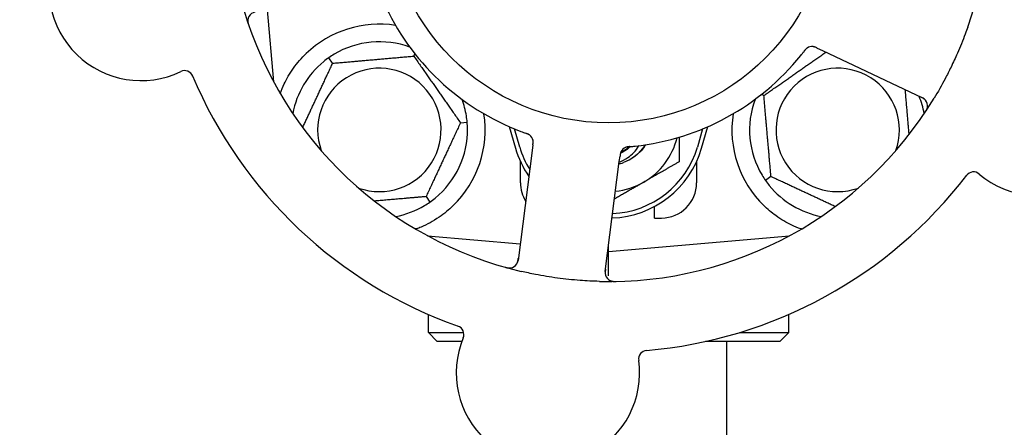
# Model space of a CAD drawing. Header units: inches. Extents: x 24 to 1128, y -69 to 748.
# Tile 26 of 256: x 124.9 to 128.39, y 213.31 to 214.75. Entities that reach past the tile are written whole.
import ezdxf

# ---------------------------------------------------------------- set-up
doc = ezdxf.new("R2010")
doc.units = ezdxf.units.IN
doc.header["$LTSCALE"] = 32
doc.header["$MEASUREMENT"] = 0
doc.layers.add('Dimension (ANSI)', color=7, linetype='Continuous', lineweight=25)
doc.layers.add('Visible (ANSI)', color=7, linetype='Continuous', lineweight=30)
doc.styles.add('Note Text (ANSI)', font='tahoma.ttf')
doc.dimstyles.new('SB Fraction-16 (ANSI)', dxfattribs={"dimscale": 32, "dimtxt": 0.125, "dimasz": 0.098425, "dimexe": 0.125, "dimexo": 0.0625, "dimgap": 0.031496, "dimtad": 0, "dimtih": 1, "dimtoh": 1, "dimdec": 4, "dimrnd": 1e-08, "dimzin": 0, "dimdsep": 46, "dimlunit": 5, "dimtxsty": 'Note Text (ANSI)', "dimcen": 0.09, "dimdle": 0.393701, "dimclrd": 256, "dimclre": 256, "dimclrt": 256, "dimadec": 0, "dimazin": 3, "dimtfac": 0.96, "dimtofl": 0, "dimtmove": 0, "dimatfit": 3, "dimfxl": 1, "dimfrac": 2, "dimtolj": 1, "dimtzin": 12, "dimlwd": -1, "dimlwe": -1, "dimarcsym": 0})

# ---------------------------------------------------------------- blocks, each defined once
blk = doc.blocks.new('*D15')
at = {"layer": 'Defpoints', "color": 0, "transparency": 16777216}
for p in [(162.2904, 468.9837), (60.65, 162.272), (120.1654, 162.272)]:
    blk.add_point(p, dxfattribs=at)
at = {"layer": 'Dimension (ANSI)', "transparency": 16777216}
for p, q in [((160.2904, 468.9837), (56.65, 468.9837)), ((60.65, 465.8341), (60.65, 319.1609)), ((60.65, 165.4216), (60.65, 312.0948)), ((118.1654, 162.272), (56.65, 162.272))]:
    blk.add_line(p, q, dxfattribs=at)
for points in [[(60.125, 465.8341), (61.1749, 465.8341), (60.65, 468.9837)], [(60.125, 165.4216), (61.1749, 165.4216), (60.65, 162.272)]]:
    blk.add_solid(points, dxfattribs=at)
at = {"layer": 'Dimension (ANSI)', "transparency": 16777216, "insert": (48.4472, 318.153), "char_height": 4, "attachment_point": 1, "style": 'Note Text (ANSI)'}
blk.add_mtext('\\A1;306 11/16', dxfattribs=at)

msp = doc.modelspace()

# ---------------------------------------------------------------- linework, layer by layer
at = {"layer": 'Visible (ANSI)'}
for p, q in [((125.77619, 214.78533), (125.79853, 214.53009)), ((127.72633, 214.64962), (127.74429, 214.64112)), ((127.74429, 214.64112), (128.09956, 214.47306)), ((126.00803, 214.59605), (125.99437, 214.61556)), ((126.29561, 214.6212), (126.29954, 214.62963)), ((127.53698, 214.48158), (127.52855, 214.48551)), ((126.46119, 214.38474), (126.48492, 214.38681)), ((126.63378, 214.37115), (126.65611, 214.29458)), ((126.67111, 214.29895), (126.65236, 214.36323)), ((127.31986, 214.36323), (127.30111, 214.29895)), ((127.31611, 214.29458), (127.33844, 214.37115)), ((126.71543, 214.28693), (126.66538, 213.89712)), ((126.71796, 214.30663), (126.71543, 214.28693)), ((126.67361, 214.17208), (126.67361, 214.24762)), ((126.97434, 213.85745), (127.02439, 214.24726)), ((127.02439, 214.24726), (127.02693, 214.26699)), ((127.29861, 214.24762), (127.29861, 214.17208)), ((127.56214, 214.194), (127.54262, 214.18033)), ((126.33919, 214.12311), (126.35285, 214.10359)), ((127.14861, 214.04708), (127.14861, 214.08791)), ((127.14861, 214.04708), (127.17361, 214.04708)), ((126.34412, 213.98449), (126.6729, 213.95573)), ((126.34736, 213.98275), (126.34736, 213.98421)), ((126.98611, 213.92833), (127.62809, 213.98449)), ((127.62486, 213.98275), (127.62486, 213.98421)), ((126.98611, 213.92833), (126.98611, 213.94908)), ((126.98347, 213.92856), (126.98611, 213.92833)), ((126.98611, 213.84233), (126.98611, 213.92833)), ((126.34736, 213.64083), (126.34736, 213.70511)), ((127.62486, 213.64083), (127.62486, 213.70511)), ((126.34736, 213.64083), (126.47247, 213.64083)), ((126.37861, 213.60958), (126.34736, 213.64083)), ((127.45008, 213.64083), (127.62486, 213.64083)), ((127.59361, 213.60958), (127.62486, 213.64083)), ((126.46584, 213.60958), (126.37861, 213.60958)), ((127.59361, 213.60958), (127.33048, 213.60958)), ((127.40611, 211.37808), (127.40611, 213.60958))]:
    msp.add_line(p, q, dxfattribs=at)
msp.add_circle((126.98611, 215.17208), 0.7875, dxfattribs=at)
for centre, radius, start, end in [((126.98611, 215.17208), 1.35, 340.62287, 40.74397), ((125.32786, 214.85924), 0.325, 85.56477, 295.80207), ((126.98611, 215.17208), 0.875, 204.19111, 249.17573), ((126.98611, 215.17208), 1.35, 196.62287, 256.74397), ((125.73798, 214.74632), 0.03125, 100.68342, 198.83549), ((128.51154, 214.45047), 0.325, 229.56477, 79.80207), ((126.17361, 214.35958), 0.375, 81.21293, 133.75453), ((126.17361, 214.35958), 0.3125, 69.72028, 120.84193), ((127.70773, 214.62385), 0.03125, 82.67765, 124.13682), ((126.17361, 214.35958), 0.3125, 129.15807, 169.28378), ((126.98611, 215.17208), 0.875, 276.19111, 321.17573), ((125.48292, 214.53851), 0.03125, 22.85452, 115.80207), ((126.17361, 214.35958), 0.21875, 250.34111, 199.65889), ((127.79861, 214.35958), 0.21875, 340.34111, 289.65889), ((126.98611, 215.17208), 1.6, 202.81714, 250.5497), ((126.17361, 214.35958), 0.3125, 9.15807, 20.27972), ((126.98611, 215.17208), 1.35, 268.62287, 328.74397), ((127.79861, 214.35958), 0.3125, 159.72028, 210.84193), ((127.79861, 214.35958), 0.3125, 10.71622, 22.42184), ((128.08619, 214.44481), 0.03125, 326.53135, 64.68342), ((126.17361, 214.35958), 0.375, 314.27762, 8.78707), ((127.79861, 214.35958), 0.375, 171.21293, 225.72238), ((126.17361, 214.35958), 0.3125, 309.15807, 0.84193), ((126.6877, 214.31636), 0.03125, 10.67765, 52.13682), ((126.98611, 214.39083), 0.25, 300, 346.26096), ((126.98611, 214.39083), 0.34375, 196.2602, 214.73634), ((126.98611, 214.39083), 0.32812, 196.2602, 211.61609), ((126.98611, 214.39083), 0.34375, 272.10255, 343.7398), ((126.98611, 214.39083), 0.32812, 272.55546, 343.7398), ((127.05866, 214.26873), 0.03125, 113.46904, 155.46837), ((126.98611, 214.39083), 0.11727, 292.2465, 309.43252), ((126.98611, 214.39083), 0.15625, 285.94214, 289.71036), ((126.98611, 215.17208), 1.6, 274.81714, 322.5497), ((128.28048, 214.17931), 0.03125, 49.56477, 142.51231), ((126.79861, 214.17208), 0.125, 180, 211.69426), ((126.98611, 214.39083), 0.25, 275.68783, 300), ((127.17361, 214.17208), 0.125, 270, 0), ((127.79861, 214.35958), 0.3125, 219.15807, 259.28378), ((126.17361, 214.35958), 0.3125, 280.71622, 300.84193), ((126.63438, 213.9011), 0.03125, 254.53135, 352.68342), ((127.00534, 213.85347), 0.03125, 172.68342, 270.83549), ((126.44192, 213.63428), 0.03125, 337.56477, 70.51231), ((126.7712, 213.49832), 0.325, 157.56477, 7.80207), ((127.12415, 213.54668), 0.03125, 94.85452, 187.80207)]:
    msp.add_arc(centre, radius, start, end, dxfattribs=at)
for points, knots in [([(125.70696, 214.75009), (125.70693, 214.74981), (125.7069, 214.74945), (125.70682, 214.74825), (125.7068, 214.74731), (125.70687, 214.74522), (125.70698, 214.74396), (125.70731, 214.74178), (125.70743, 214.74109), (125.70778, 214.73937), (125.70803, 214.7383), (125.70861, 214.73603), (125.70896, 214.73482), (125.70955, 214.73295), (125.70978, 214.73225), (125.71024, 214.73087), (125.71047, 214.7302), (125.71071, 214.72952)], [0.051298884, 0.051298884, 0.051298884, 0.051298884, 0.057269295, 0.057269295, 0.069785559, 0.069785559, 0.08363266, 0.08363266, 0.08945843, 0.08945843, 0.097820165, 0.097820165, 0.107290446, 0.107290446, 0.113094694, 0.113094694, 0.118968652, 0.118968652, 0.118968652, 0.118968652]), ([(128.25964, 214.72417), (128.25675, 214.71595), (128.25378, 214.70777), (128.24211, 214.67652), (128.23293, 214.65387), (128.2159, 214.6149), (128.20834, 214.59851), (128.19374, 214.56845), (128.1868, 214.55476), (128.16722, 214.51772), (128.1541, 214.49456), (128.14017, 214.47161)], [-0.73117437, -0.73117437, -0.73117437, -0.73117437, -0.66329539, -0.66329539, -0.47009836, -0.47009836, -0.32966499, -0.32966499, -0.20932583, -0.20932583, 0, 0, 0, 0]), ([(127.69082, 214.65013), (127.69063, 214.65), (127.69038, 214.64983), (127.68966, 214.64932), (127.68915, 214.64894), (127.68811, 214.64808), (127.68758, 214.64762), (127.68655, 214.64665), (127.68606, 214.64616), (127.6849, 214.64495), (127.68421, 214.64418), (127.68322, 214.64303), (127.68292, 214.64268), (127.68186, 214.6414), (127.68109, 214.64042), (127.6801, 214.63915), (127.67985, 214.63883), (127.6795, 214.63837), (127.67939, 214.63823), (127.67928, 214.6381)], [0.044252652, 0.044252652, 0.044252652, 0.044252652, 0.050671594, 0.050671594, 0.061250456, 0.061250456, 0.071050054, 0.071050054, 0.078610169, 0.078610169, 0.087196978, 0.087196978, 0.090753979, 0.090753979, 0.100050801, 0.100050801, 0.10314767, 0.10314767, 0.10451733, 0.10451733, 0.10451733, 0.10451733]), ([(127.6905, 214.64993), (127.6905, 214.64993), (127.69048, 214.64991), (127.69037, 214.64983), (127.69025, 214.64975), (127.68988, 214.6495), (127.68959, 214.64928), (127.68861, 214.64854), (127.68788, 214.64794), (127.68642, 214.64658), (127.68568, 214.64584), (127.68403, 214.64403), (127.68308, 214.64292), (127.68131, 214.64073), (127.68046, 214.63963), (127.67952, 214.6384), (127.6794, 214.63825), (127.67928, 214.6381)], [0.030853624, 0.030853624, 0.030853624, 0.030853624, 0.032941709, 0.032941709, 0.03638518, 0.03638518, 0.042347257, 0.042347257, 0.055267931, 0.055267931, 0.065838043, 0.065838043, 0.077516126, 0.077516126, 0.087897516, 0.087897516, 0.089364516, 0.089364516, 0.089364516, 0.089364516]), ([(127.72629, 214.64963), (127.72602, 214.64976), (127.72575, 214.64989), (127.72427, 214.65059), (127.72302, 214.65117), (127.72039, 214.65231), (127.71898, 214.65288), (127.71643, 214.65376), (127.71525, 214.6541), (127.71304, 214.65462), (127.71196, 214.6548), (127.71105, 214.65492), (127.71092, 214.65493), (127.71081, 214.65494)], [0, 0, 0, 0, 0.002309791, 0.002309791, 0.012623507, 0.012623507, 0.024338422, 0.024338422, 0.035397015, 0.035397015, 0.047442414, 0.047442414, 0.049661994, 0.049661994, 0.049661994, 0.049661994]), ([(127.72633, 214.64962), (127.72585, 214.64984), (127.72537, 214.65007), (127.72444, 214.65051), (127.72398, 214.65072), (127.72294, 214.6512), (127.72238, 214.65146), (127.72034, 214.65237), (127.71901, 214.6529), (127.71691, 214.65366), (127.71598, 214.65395), (127.71427, 214.65439), (127.71352, 214.65455), (127.71226, 214.65477), (127.7117, 214.65484), (127.71138, 214.65488), (127.71133, 214.65489), (127.71133, 214.65489), (127.71133, 214.65489), (127.71133, 214.65489)], [0, 0, 0, 0, 0.004355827, 0.004355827, 0.008687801, 0.008687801, 0.014307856, 0.014307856, 0.029588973, 0.029588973, 0.043844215, 0.043844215, 0.054171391, 0.054171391, 0.061954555, 0.061954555, 0.063871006, 0.063871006, 0.063878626, 0.063878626, 0.063878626, 0.063878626]), ([(125.82178, 214.48895), (125.82593, 214.50025), (125.83076, 214.51196), (125.84448, 214.54036), (125.8557, 214.55982), (125.88253, 214.5971), (125.89808, 214.61494), (125.91427, 214.63044)], [1.39089206, 1.39089206, 1.39089206, 1.39089206, 1.4959744, 1.4959744, 1.66977331, 1.66977331, 1.84048199, 1.84048199, 1.84048199, 1.84048199]), ([(128.11151, 214.46313), (128.11133, 214.46337), (128.11111, 214.46366), (128.10998, 214.46504), (128.10877, 214.46632), (128.10639, 214.46841), (128.10519, 214.46934), (128.10197, 214.4715), (128.09986, 214.47274), (128.09669, 214.47437), (128.09575, 214.47484), (128.09395, 214.47571), (128.09308, 214.47612), (128.09221, 214.47653)], [0.058736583, 0.058736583, 0.058736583, 0.058736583, 0.064782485, 0.064782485, 0.086145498, 0.086145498, 0.103238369, 0.103238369, 0.123434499, 0.123434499, 0.131598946, 0.131598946, 0.138939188, 0.138939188, 0.138939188, 0.138939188]), ([(128.10835, 214.42169), (128.1087, 214.42221), (128.10904, 214.42273), (128.10996, 214.42413), (128.11055, 214.42504), (128.11159, 214.42674), (128.11206, 214.42753), (128.11322, 214.4296), (128.11389, 214.43091), (128.11497, 214.43322), (128.1154, 214.43427), (128.11606, 214.43608), (128.11631, 214.43687), (128.11676, 214.43847), (128.11693, 214.43925), (128.11709, 214.44013), (128.11712, 214.44032), (128.11714, 214.44048)], [0, 0, 0, 0, 0.005149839, 0.005149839, 0.013554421, 0.013554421, 0.020527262, 0.020527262, 0.031641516, 0.031641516, 0.041623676, 0.041623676, 0.051235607, 0.051235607, 0.06373445, 0.06373445, 0.067355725, 0.067355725, 0.067355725, 0.067355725]), ([(126.70747, 214.34056), (126.70729, 214.34071), (126.70705, 214.34089), (126.70635, 214.34142), (126.70582, 214.34179), (126.70469, 214.34251), (126.70409, 214.34287), (126.70285, 214.34355), (126.70223, 214.34387), (126.70072, 214.3446), (126.69978, 214.34502), (126.69837, 214.3456), (126.69795, 214.34577), (126.6964, 214.34639), (126.69524, 214.34682), (126.69372, 214.34737), (126.69334, 214.34751), (126.6928, 214.3477), (126.69263, 214.34776), (126.69246, 214.34782)], [0.044252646, 0.044252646, 0.044252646, 0.044252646, 0.05067159, 0.05067159, 0.061250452, 0.061250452, 0.07105005, 0.07105005, 0.078610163, 0.078610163, 0.087196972, 0.087196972, 0.090753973, 0.090753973, 0.100050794, 0.100050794, 0.103147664, 0.103147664, 0.104517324, 0.104517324, 0.104517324, 0.104517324]), ([(126.70718, 214.3408), (126.70718, 214.3408), (126.70716, 214.34082), (126.70705, 214.34091), (126.70694, 214.34099), (126.70658, 214.34126), (126.70629, 214.34148), (126.70528, 214.34218), (126.70449, 214.34268), (126.70274, 214.34366), (126.7018, 214.34413), (126.69958, 214.34514), (126.69823, 214.3457), (126.6956, 214.3467), (126.69429, 214.34717), (126.69283, 214.34769), (126.69265, 214.34776), (126.69246, 214.34782)], [0.030853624, 0.030853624, 0.030853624, 0.030853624, 0.032941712, 0.032941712, 0.036385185, 0.036385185, 0.042347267, 0.042347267, 0.055267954, 0.055267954, 0.065838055, 0.065838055, 0.077516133, 0.077516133, 0.087897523, 0.087897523, 0.089364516, 0.089364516, 0.089364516, 0.089364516]), ([(126.71796, 214.30664), (126.71803, 214.30716), (126.7181, 214.30769), (126.71822, 214.30871), (126.71829, 214.30921), (126.71842, 214.31034), (126.71849, 214.31097), (126.71872, 214.31318), (126.71883, 214.31461), (126.7189, 214.31684), (126.71888, 214.31782), (126.71877, 214.31958), (126.71869, 214.32034), (126.71851, 214.3216), (126.71841, 214.32216), (126.71835, 214.32248), (126.71834, 214.32253), (126.71834, 214.32253), (126.71834, 214.32253), (126.71834, 214.32253)], [0, 0, 0, 0, 0.004355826, 0.004355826, 0.008687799, 0.008687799, 0.014307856, 0.014307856, 0.029588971, 0.029588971, 0.043844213, 0.043844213, 0.054171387, 0.054171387, 0.06195455, 0.06195455, 0.063871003, 0.063871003, 0.063878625, 0.063878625, 0.063878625, 0.063878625]), ([(126.71797, 214.30668), (126.718, 214.30697), (126.71804, 214.30727), (126.71825, 214.30889), (126.71841, 214.31026), (126.71869, 214.31312), (126.71879, 214.31464), (126.71884, 214.31734), (126.7188, 214.31856), (126.71862, 214.32082), (126.71845, 214.3219), (126.71828, 214.3228), (126.71825, 214.32293), (126.71823, 214.32304)], [0, 0, 0, 0, 0.002309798, 0.002309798, 0.012623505, 0.012623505, 0.02433842, 0.02433842, 0.035397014, 0.035397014, 0.047442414, 0.047442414, 0.049661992, 0.049661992, 0.049661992, 0.049661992]), ([(127.02411, 214.24509), (127.03485, 214.24934), (127.04508, 214.25483), (127.06979, 214.27218), (127.08281, 214.2857), (127.09328, 214.30217), (127.09378, 214.30298), (127.09427, 214.30379)], [-0.61635944, -0.61635944, -0.61635944, -0.61635944, -0.52774982, -0.52774982, -0.38555901, -0.38555901, -0.37828525, -0.37828525, -0.37828525, -0.37828525]), ([(127.03078, 214.28286), (127.03074, 214.28278), (127.0307, 214.28269), (127.03057, 214.28241), (127.03047, 214.28221), (127.03006, 214.28129), (127.02971, 214.28042), (127.02898, 214.27828), (127.0286, 214.2769), (127.02797, 214.27405), (127.02771, 214.27256), (127.02738, 214.2704), (127.02729, 214.26972), (127.02715, 214.26871), (127.0271, 214.26837), (127.02702, 214.26769), (127.02698, 214.26737), (127.02693, 214.26704)], [0.038929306, 0.038929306, 0.038929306, 0.038929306, 0.040726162, 0.040726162, 0.043941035, 0.043941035, 0.054249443, 0.054249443, 0.066768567, 0.066768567, 0.078206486, 0.078206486, 0.083402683, 0.083402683, 0.086046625, 0.086046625, 0.088630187, 0.088630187, 0.088630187, 0.088630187]), ([(127.03042, 214.28213), (127.03042, 214.28213), (127.03042, 214.28213), (127.03039, 214.28207), (127.0303, 214.28186), (127.03002, 214.28123), (127.02981, 214.28073), (127.02937, 214.27959), (127.02915, 214.27896), (127.02891, 214.27814), (127.02884, 214.27793), (127.02842, 214.2764), (127.02803, 214.27462), (127.02756, 214.2717), (127.02744, 214.27084), (127.02725, 214.26947), (127.02719, 214.269), (127.02706, 214.26803), (127.027, 214.26753), (127.02693, 214.26704)], [0.028019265, 0.028019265, 0.028019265, 0.028019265, 0.028672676, 0.028672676, 0.033062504, 0.033062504, 0.040781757, 0.040781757, 0.051074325, 0.051074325, 0.054504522, 0.054504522, 0.075062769, 0.075062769, 0.083066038, 0.083066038, 0.087153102, 0.087153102, 0.091266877, 0.091266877, 0.091266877, 0.091266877]), ([(127.06434, 214.30058), (127.06249, 214.29881), (127.06059, 214.2971), (127.04959, 214.28787), (127.03948, 214.28166), (127.02865, 214.27701)], [-2.04013267, -2.04013267, -2.04013267, -2.04013267, -2.02048123, -2.02048123, -1.92997412, -1.92997412, -1.92997412, -1.92997412]), ([(127.11791, 214.30711), (127.11319, 214.29957), (127.10782, 214.29244), (127.10184, 214.28584), (127.08469, 214.26694), (127.0627, 214.25266), (127.03869, 214.24404)], [9.99046979, 9.99046979, 9.99046979, 9.99046979, 10.16152319, 10.16152319, 10.16152319, 10.65156368, 10.65156368, 10.65156368, 10.65156368]), ([(127.11546, 214.30669), (127.11396, 214.30422), (127.11239, 214.3018), (127.10435, 214.29012), (127.09691, 214.28156), (127.07412, 214.26069), (127.05717, 214.25037), (127.03881, 214.24373)], [-0.25639672, -0.25639672, -0.25639672, -0.25639672, -0.23449039, -0.23449039, -0.1487662, -0.1487662, 0, 0, 0, 0]), ([(127.06202, 214.30038), (127.06172, 214.30035), (127.06142, 214.30032), (127.06062, 214.30025), (127.06011, 214.3002), (127.05853, 214.30005), (127.05744, 214.29994), (127.05518, 214.29965), (127.054, 214.29948), (127.05167, 214.29905), (127.05058, 214.2988), (127.04844, 214.29823), (127.0475, 214.2979), (127.04634, 214.29745), (127.04603, 214.29732), (127.04579, 214.29721)], [0.001596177, 0.001596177, 0.001596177, 0.001596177, 0.00393777, 0.00393777, 0.007842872, 0.007842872, 0.016055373, 0.016055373, 0.025513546, 0.025513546, 0.037191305, 0.037191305, 0.054193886, 0.054193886, 0.06155888, 0.06155888, 0.06155888, 0.06155888]), ([(127.06202, 214.30038), (127.06148, 214.30033), (127.06093, 214.30028), (127.05985, 214.30018), (127.05931, 214.30014), (127.0575, 214.29996), (127.05623, 214.29982), (127.05418, 214.29953), (127.05333, 214.2994), (127.05143, 214.29904), (127.05044, 214.29881), (127.0487, 214.29832), (127.04793, 214.29807), (127.04673, 214.29762), (127.04624, 214.29741), (127.04594, 214.29728), (127.0459, 214.29727), (127.04589, 214.29726), (127.04589, 214.29726), (127.04589, 214.29726)], [0, 0, 0, 0, 0.004180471, 0.004180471, 0.008305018, 0.008305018, 0.018114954, 0.018114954, 0.025612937, 0.025612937, 0.036850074, 0.036850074, 0.047489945, 0.047489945, 0.056089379, 0.056089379, 0.058286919, 0.058286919, 0.058652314, 0.058652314, 0.058652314, 0.058652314]), ([(127.06206, 214.30038), (127.06253, 214.30042), (127.06304, 214.30047), (127.06359, 214.30051), (127.06847, 214.30095), (127.07513, 214.3016), (127.08047, 214.30218)], [0.48080563, 0.48080563, 0.48080563, 0.48080563, 0.5329828, 0.5329828, 0.5329828, 1, 1, 1, 1]), ([(126.43541, 214.09109), (126.42027, 214.07633), (126.40332, 214.06241), (126.36431, 214.03564), (126.3419, 214.02373), (126.31617, 214.01268), (126.31046, 214.01038), (126.30471, 214.00824)], [0.55181372, 0.55181372, 0.55181372, 0.55181372, 0.71000954, 0.71000954, 0.90366002, 0.90366002, 0.95550669, 0.95550669, 0.95550669, 0.95550669]), ([(127.66751, 214.00824), (127.65671, 214.01227), (127.64568, 214.01699), (127.61756, 214.03057), (127.59793, 214.04194), (127.56421, 214.06628), (127.54979, 214.07843), (127.53681, 214.09109)], [1.39731378, 1.39731378, 1.39731378, 1.39731378, 1.49356897, 1.49356897, 1.66386875, 1.66386875, 1.79881771, 1.79881771, 1.79881771, 1.79881771]), ([(126.65963, 213.88268), (126.6598, 213.88292), (126.66, 213.88322), (126.66098, 213.88473), (126.66182, 213.88627), (126.66307, 213.88918), (126.66358, 213.89061), (126.66464, 213.89434), (126.66516, 213.89673), (126.66574, 213.90025), (126.6659, 213.90128), (126.66617, 213.90327), (126.66629, 213.90423), (126.66641, 213.90517)], [0.058736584, 0.058736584, 0.058736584, 0.058736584, 0.064782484, 0.064782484, 0.086145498, 0.086145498, 0.103238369, 0.103238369, 0.123434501, 0.123434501, 0.131598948, 0.131598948, 0.13893919, 0.13893919, 0.13893919, 0.13893919]), ([(126.61924, 213.87288), (126.61985, 213.87271), (126.62044, 213.87254), (126.62206, 213.8721), (126.6231, 213.87182), (126.62504, 213.87136), (126.62594, 213.87116), (126.62827, 213.87069), (126.62972, 213.87046), (126.63225, 213.87015), (126.63338, 213.87006), (126.63531, 213.86999), (126.63614, 213.87), (126.6378, 213.87007), (126.63859, 213.87015), (126.63948, 213.87027), (126.63967, 213.8703), (126.63983, 213.87032)], [0, 0, 0, 0, 0.005149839, 0.005149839, 0.013554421, 0.013554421, 0.020527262, 0.020527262, 0.031641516, 0.031641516, 0.041623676, 0.041623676, 0.051235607, 0.051235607, 0.06373445, 0.06373445, 0.067355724, 0.067355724, 0.067355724, 0.067355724]), ([(126.97538, 213.86549), (126.97526, 213.86455), (126.97513, 213.86361), (126.9747, 213.85995), (126.97446, 213.85724), (126.97435, 213.85268), (126.97443, 213.85074), (126.97478, 213.84756), (126.97505, 213.84614), (126.97561, 213.84394), (126.97587, 213.84312), (126.97617, 213.84227), (126.97623, 213.84209), (126.97629, 213.84193)], [0, 0, 0, 0, 0.007248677, 0.007248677, 0.028564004, 0.028564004, 0.047482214, 0.047482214, 0.065361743, 0.065361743, 0.076705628, 0.076705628, 0.079955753, 0.079955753, 0.079955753, 0.079955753]), ([(126.95366, 213.82247), (126.93074, 213.82302), (126.90798, 213.82415), (126.85864, 213.82784), (126.83177, 213.83065), (126.77882, 213.83782), (126.75304, 213.84209), (126.71045, 213.85041), (126.69349, 213.85406), (126.67655, 213.85805)], [-0.73118965, -0.73118965, -0.73118965, -0.73118965, -0.55244576, -0.55244576, -0.34137939, -0.34137939, -0.13566771, -0.13566771, 0, 0, 0, 0]), ([(126.99216, 213.82513), (126.99242, 213.82501), (126.99275, 213.82487), (126.99387, 213.82443), (126.99475, 213.82412), (126.99677, 213.82355), (126.998, 213.82326), (127.00017, 213.8229), (127.00086, 213.8228), (127.00261, 213.8226), (127.00371, 213.8225), (127.00604, 213.82236), (127.0073, 213.82232), (127.00927, 213.8223), (127.01, 213.8223), (127.01146, 213.82231), (127.01216, 213.82233), (127.01288, 213.82234)], [0.051298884, 0.051298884, 0.051298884, 0.051298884, 0.057269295, 0.057269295, 0.069785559, 0.069785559, 0.08363266, 0.08363266, 0.08945843, 0.08945843, 0.097820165, 0.097820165, 0.107290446, 0.107290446, 0.113094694, 0.113094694, 0.118968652, 0.118968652, 0.118968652, 0.118968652])]:
    msp.add_open_spline(points, degree=3, knots=knots, dxfattribs=at)
for points, weights in [([(127.53698, 214.48158), (127.64865, 214.55977), (127.75655, 214.63532)], [1.04422863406, 1.19550179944, 1.06346205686]), ([(126.00803, 214.59605), (126.15182, 214.60862), (126.29561, 214.6212)], [1.04422863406, 1.20577136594, 1.04422863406]), ([(126.29561, 214.6212), (126.3784, 214.50297), (126.46119, 214.38474)], [1.04422863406, 1.20577136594, 1.04422863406]), ([(125.90169, 214.368), (125.95328, 214.47864), (126.00803, 214.59605)], [1.07748863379, 1.18694802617, 1.04422863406]), ([(128.03705, 214.50263), (128.04439, 214.41874), (128.05107, 214.3424)], [1.06521891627, 1.14516515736, 1.11819795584]), ([(127.56214, 214.194), (127.54956, 214.33779), (127.53698, 214.48158)], [1.04422863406, 1.20577136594, 1.04422863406]), ([(126.46119, 214.38474), (126.40019, 214.25392), (126.33919, 214.12311)], [1.04422863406, 1.20577136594, 1.04422863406]), ([(127.23611, 214.33355), (127.23611, 214.29259), (127.23611, 214.24649)], [1.01840264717, 1.02228011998, 1]), ([(127.23611, 214.24649), (127.16912, 214.20781), (127.11111, 214.17432)], [1, 1.0379548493, 1]), ([(127.79019, 214.08766), (127.67954, 214.13925), (127.56214, 214.194)], [1.07748863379, 1.18694802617, 1.04422863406]), ([(127.11111, 214.17432), (127.0619, 214.14591), (127.00734, 214.11441)], [1, 1.03200893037, 1.01002889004]), ([(126.33919, 214.12311), (126.2418, 214.11459), (126.15643, 214.10712)], [1.04422863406, 1.14843950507, 1.11819795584]), ([(126.30471, 214.00824), (126.30314, 214.00837), (126.30157, 214.0085)], [0.999914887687, 0.999914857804, 0.999914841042]), ([(127.67064, 214.0085), (127.66907, 214.00837), (127.66751, 214.00824)], [0.999914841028, 0.999914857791, 0.999914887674])]:
    msp.add_rational_spline(points, weights, degree=2, dxfattribs=at)
for points in [[(127.6678, 214.62351), (127.67155, 214.62817), (127.67627, 214.63419), (127.67928, 214.6381)], [(125.99437, 214.61556), (125.98812, 214.61118), (125.98188, 214.60646), (125.97628, 214.60189)], [(126.0134, 214.62788), (126.00719, 214.62418), (126.00061, 214.61993), (125.99437, 214.61556)], [(126.48492, 214.38681), (126.48425, 214.39441), (126.48328, 214.40218), (126.48213, 214.40931)], [(126.48607, 214.36417), (126.48597, 214.3714), (126.48558, 214.37922), (126.48492, 214.38681)], [(126.67504, 214.35424), (126.68063, 214.35211), (126.68782, 214.34948), (126.69247, 214.34782)], [(127.02903, 214.24059), (127.02714, 214.24005), (127.02525, 214.23955), (127.02334, 214.23909)], [(127.02903, 214.24059), (127.02707, 214.24003), (127.02518, 214.23954), (127.02335, 214.23911)], [(127.5303, 214.19937), (127.53401, 214.19316), (127.53826, 214.18658), (127.54262, 214.18033)], [(127.54262, 214.18033), (127.547, 214.17409), (127.55173, 214.16785), (127.55629, 214.16224)], [(126.35285, 214.10359), (126.35909, 214.10797), (126.36534, 214.1127), (126.37094, 214.11726)], [(126.33382, 214.09127), (126.34002, 214.09497), (126.3466, 214.09922), (126.35285, 214.10359)]]:
    msp.add_open_spline(points, degree=3, dxfattribs=at)

# ---------------------------------------------------------------- dimensions: what is measured, and where the dimension line sits
at = {"layer": 'Dimension (ANSI)'}
dim = msp.add_linear_dim(base=(60.64998, 162.27197), p1=(162.29037, 468.98367), p2=(120.16537, 162.27197), angle=270, dimstyle='SB Fraction-16 (ANSI)', override={"dimgap": 0.031496, "dimdec": 4, "dimtol": 0, "dimlim": 0, "dimtp": 0, "dimtm": 0, "dimtdec": 2, "dimatfit": 1}, dxfattribs=at)
dim.commit()
dim.dimension.update_dxf_attribs({"geometry": '*D15', "text_midpoint": (60.64998, 315.62782), "dimtype": 160})

doc.saveas('drawing.dxf')
